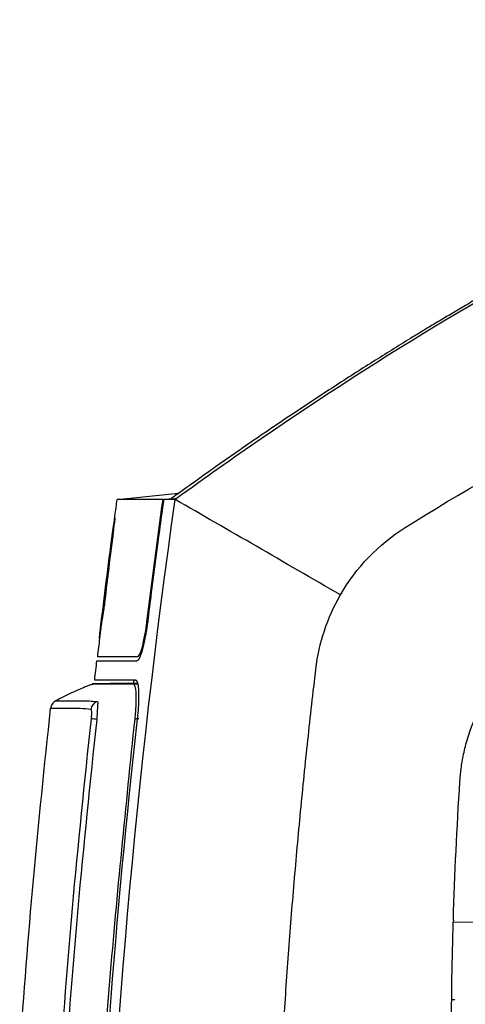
# Model space of a CAD drawing. Extents: x 86 to 639, y 68 to 658.
# Tile 64 of 66: x 463 to 486, y 424 to 475. Entities that reach past the tile are written whole.
import ezdxf

# ---------------------------------------------------------------- set-up
doc = ezdxf.new("R2010")
doc.units = 0
doc.layers.get('0').update_dxf_attribs({"linetype": 'CONTINUOUS'})

msp = doc.modelspace()

# ---------------------------------------------------------------- linework, layer by layer
at = {"color": 7, "linetype": 'CONTINUOUS'}
for p, q in [((467.695, 450.26), (470.685, 450.574)), ((470.063, 450.26), (470.499, 450.31)), ((470.095, 450.26), (470.493, 450.306)), ((467.535, 449.091), (467.567, 449.3)), ((467.58, 449.314), (467.57, 449.314)), ((467.546, 449.018), (467.536, 449.018)), ((467.42, 448.264), (467.43, 448.344)), ((467.473, 448.63), (467.439, 448.358)), ((467.472, 448.62), (467.44, 448.364)), ((466.944, 444.375), (467.415, 448.148)), ((467.42, 448.264), (467.405, 448.148)), ((467.034, 444.845), (467.024, 444.845)), ((467.044, 444.925), (467.034, 444.925)), ((466.97, 444.374), (466.96, 444.374)), ((466.775, 443.095), (466.807, 443.35)), ((466.798, 443.277), (466.791, 443.219)), ((466.825, 443.48), (466.792, 443.219)), ((466.808, 443.277), (466.798, 443.277)), ((466.786, 443.095), (466.775, 443.095)), ((468.256, 440.782), (466.408, 440.749)), ((468.549, 440.949), (468.526, 440.747)), ((464.262, 439.509), (464.26, 439.488)), ((485.041, 428.562), (485.039, 428.472)), ((485.039, 428.472), (495.365, 428.562)), ((484.955, 424.472), (485.117, 424.472))]:
    msp.add_line(p, q, dxfattribs=at)
at = {"color": 8, "linetype": 'CONTINUOUS'}
for p, q in [((469.305, 443.949), (469.232, 443.949)), ((468.523, 440.749), (468.753, 440.753)), ((468.813, 438.949), (468.598, 438.949))]:
    msp.add_line(p, q, dxfattribs=at)
at = {"color": 7, "linetype": 'CONTINUOUS'}
for centre, radius, start, end in [((466.834, 439.367), 0.506, 111.2135, 172.8356), ((436.009, 165.663), 274.971, 83.60457, 83.66219)]:
    msp.add_arc(centre, radius, start, end, dxfattribs=at)
for points, knots in [([(521.082, 474.998), (519.162, 474.52), (517.255, 473.991), (512.753, 472.619), (505.716, 470.206), (491.956, 464.077), (481.401, 457.694), (473.653, 452.377), (472.193, 451.346), (470.746, 450.297)], [0.006079, 0.006079, 0.006079, 0.006079, 0.579526, 0.579526, 1.370109, 2.734139, 4.938381, 4.938381, 5.45612, 5.45612, 5.45612, 5.45612]), ([(495.531, 465.586), (495.162, 465.403), (494.436, 465.042), (493.369, 464.499), (492.342, 463.967), (491.354, 463.445), (490.405, 462.936), (489.495, 462.438), (488.622, 461.955), (487.787, 461.485), (486.989, 461.03), (486.228, 460.591), (485.504, 460.168), (484.816, 459.761), (484.164, 459.372), (483.547, 459), (482.499, 458.362), (480.988, 457.424), (478.987, 456.146), (476.926, 454.792), (474.807, 453.358), (472.629, 451.845), (471.17, 450.794), (470.428, 450.26)], [0, 0, 0, 0, 0.0420064, 0.0826574, 0.1219544, 0.1598985, 0.1964906, 0.2317316, 0.2656221, 0.2981624, 0.3293529, 0.3591937, 0.3876851, 0.414827, 0.4406195, 0.4650626, 0.4881562, 0.565624, 0.6462287, 0.7299708, 0.8168491, 0.9068606, 1, 1, 1, 1]), ([(482.548, 448.81), (482.548, 448.81), (482.548, 448.81), (488.326, 452.449), (498.198, 457.4), (510.848, 462.101), (517.196, 464.117), (519.532, 464.822)], [0.523791, 0.523791, 0.523791, 0.523791, 0.523817, 0.523817, 2.72806, 4.09209, 4.882655, 4.882655, 4.882655, 4.882655]), ([(470.685, 450.574), (470.693, 450.574), (470.702, 450.575), (470.852, 450.576), (470.881, 450.576)], [0, 0, 0, 0, 0.808171, 1, 1, 1, 1]), ([(467.411, 364.364), (466.596, 378.691), (466.398, 393.053), (467.432, 421.738), (468.662, 436.055), (470.695, 450.26)], [0, 0, 0, 0, 0.5, 0.5, 1, 1, 1, 1]), ([(467.562, 449.266), (467.569, 449.316), (467.612, 449.648), (467.657, 449.979), (467.695, 450.26)], [0, 0, 0, 0, 0.152284, 1, 1, 1, 1]), ([(470.063, 450.26), (469.275, 450.26), (468.684, 450.26), (467.893, 450.26), (467.695, 450.26), (467.695, 450.26)], [0, 0, 0, 0, 0.5, 0.5, 1, 1, 1, 1]), ([(470.095, 450.26), (470.02, 449.722), (469.872, 448.653), (469.66, 447.063), (469.457, 445.498), (469.328, 444.463), (469.264, 443.949)], [0, 0, 0, 0, 0.256233, 0.50831, 0.756233, 1, 1, 1, 1]), ([(467.57, 449.311), (467.57, 449.312), (467.572, 449.318), (467.569, 449.288), (467.561, 449.22), (467.549, 449.121), (467.54, 449.049), (467.536, 449.018)], [0, 0, 0, 0, 0.049387, 0.295616, 0.561121, 0.804968, 1, 1, 1, 1]), ([(467.58, 449.311), (467.58, 449.312), (467.582, 449.318), (467.579, 449.288), (467.571, 449.22), (467.559, 449.121), (467.55, 449.049), (467.546, 449.018)], [0, 0, 0, 0, 0.049387, 0.295616, 0.56112, 0.804968, 1, 1, 1, 1]), ([(467.405, 448.148), (467.419, 448.254), (467.431, 448.346), (467.455, 448.522), (467.467, 448.605), (467.489, 448.762), (467.5, 448.836), (467.516, 448.939), (467.521, 448.972), (467.531, 449.033), (467.535, 449.061), (467.539, 449.083)], [0, 0, 0, 0, 0.25, 0.25, 0.5, 0.5, 0.75, 0.75, 0.875, 0.875, 1, 1, 1, 1]), ([(467.541, 449.09), (467.541, 449.09), (467.541, 449.093), (467.54, 449.082), (467.538, 449.056), (467.532, 449.012), (467.527, 448.973), (467.525, 448.953)], [0, 0, 0, 0, 0.014863, 0.242184, 0.472185, 0.721511, 1, 1, 1, 1]), ([(467.024, 444.845), (467.011, 444.737), (466.997, 444.626), (466.973, 444.451), (466.964, 444.389), (466.96, 444.374)], [0, 0, 0, 0, 0.5, 0.5, 1, 1, 1, 1]), ([(467.034, 444.845), (467.021, 444.737), (467.007, 444.626), (466.983, 444.451), (466.974, 444.389), (466.97, 444.374)], [0, 0, 0, 0, 0.5, 0.5, 1, 1, 1, 1]), ([(467.017, 444.82), (467.011, 444.77), (467.004, 444.719), (466.993, 444.635), (466.988, 444.604), (466.987, 444.597)], [0, 0, 0, 0, 0.5, 0.5, 1, 1, 1, 1]), ([(467.022, 444.86), (467.021, 444.855), (467.02, 444.85), (467.02, 444.846), (467.019, 444.841), (467.019, 444.837), (467.018, 444.833), (467.018, 444.829), (467.017, 444.824), (467.017, 444.82)], [0, 0, 0, 0, 0.00001470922, 0.00001470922, 0.00001470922, 0.00002766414, 0.00002766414, 0.00002766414, 0.00004064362, 0.00004064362, 0.00004064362, 0.00004064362]), ([(467.034, 444.925), (467.033, 444.919), (467.032, 444.912), (467.031, 444.906), (467.031, 444.899), (467.03, 444.892), (467.029, 444.886), (467.027, 444.872), (467.026, 444.859), (467.024, 444.845)], [0, 0, 0, 0, 0.00002060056, 0.00002060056, 0.00002060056, 0.00004119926, 0.00004119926, 0.00004119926, 0.00008236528, 0.00008236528, 0.00008236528, 0.00008236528]), ([(467.044, 444.925), (467.043, 444.919), (467.042, 444.912), (467.042, 444.906), (467.041, 444.899), (467.04, 444.892), (467.039, 444.886), (467.038, 444.872), (467.036, 444.859), (467.034, 444.845)], [0, 0, 0, 0, 0.00002060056, 0.00002060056, 0.00002060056, 0.00004119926, 0.00004119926, 0.00004119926, 0.0000823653, 0.0000823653, 0.0000823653, 0.0000823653]), ([(466.96, 444.374), (466.952, 444.344), (466.942, 444.295), (466.919, 444.168), (466.907, 444.091), (466.881, 443.913), (466.866, 443.81), (466.835, 443.573), (466.818, 443.44), (466.798, 443.277)], [0, 0, 0, 0, 0.25, 0.25, 0.5, 0.5, 0.75, 0.75, 1, 1, 1, 1]), ([(466.97, 444.374), (466.962, 444.344), (466.952, 444.295), (466.929, 444.168), (466.917, 444.091), (466.891, 443.913), (466.876, 443.81), (466.845, 443.573), (466.828, 443.44), (466.808, 443.277)], [0, 0, 0, 0, 0.25, 0.25, 0.5, 0.5, 0.75, 0.75, 1, 1, 1, 1]), ([(466.987, 444.597), (466.978, 444.566), (466.968, 444.515), (466.945, 444.384), (466.932, 444.304), (466.905, 444.118), (466.89, 444.011), (466.857, 443.765), (466.84, 443.628), (466.819, 443.459)], [0, 0, 0, 0, 0.25, 0.25, 0.5, 0.5, 0.75, 0.75, 1, 1, 1, 1]), ([(485.38, 435.719), (485.388, 435.825), (485.404, 436.045), (485.443, 436.385), (485.497, 436.749), (485.57, 437.134), (485.665, 437.54), (485.783, 437.966), (486.07, 438.843), (486.52, 439.822), (487.259, 440.977), (488.024, 441.917), (488.824, 442.665), (489.469, 443.163), (489.914, 443.47), (490.382, 443.756), (490.873, 444.022), (491.215, 444.175), (491.387, 444.253)], [0, 0, 0, 0, 0.028986, 0.06022, 0.093704, 0.12944, 0.167428, 0.20767, 0.250163, 0.419635, 0.499968, 0.624874, 0.749847, 0.798286, 0.847521, 0.897551, 0.948376, 1, 1, 1, 1]), ([(469.264, 443.949), (469.259, 443.906), (469.248, 443.819), (469.23, 443.689), (469.211, 443.561), (469.191, 443.433), (469.169, 443.307), (469.132, 443.103), (469.076, 442.834), (469, 442.532), (468.923, 442.279), (468.855, 442.11), (468.799, 442.008), (468.753, 441.955), (468.726, 441.951), (468.713, 441.949)], [0, 0, 0, 0, 0.041591, 0.083007, 0.124464, 0.166175, 0.208353, 0.2512, 0.374881, 0.50007, 0.625274, 0.748833, 0.833816, 0.91696, 1, 1, 1, 1]), ([(468.737, 442.149), (468.755, 442.149), (468.774, 442.161), (468.814, 442.207), (468.836, 442.242), (468.88, 442.333), (468.902, 442.388), (468.948, 442.519), (468.972, 442.595), (469.04, 442.844), (469.085, 443.045), (469.166, 443.476), (469.203, 443.712), (469.232, 443.949)], [0, 0, 0, 0, 0.125, 0.125, 0.25, 0.25, 0.375, 0.375, 0.5, 0.5, 0.75, 0.75, 1, 1, 1, 1]), ([(466.775, 443.095), (466.776, 443.097), (466.776, 443.102), (466.782, 443.15), (466.789, 443.208), (466.791, 443.219)], [0, 0, 0, 0, 0.330488, 0.873857, 1, 1, 1, 1]), ([(466.808, 443.277), (466.801, 443.222), (466.795, 443.168), (466.787, 443.106), (466.786, 443.095), (466.786, 443.095)], [0, 0, 0, 0, 0.5, 0.5, 1, 1, 1, 1]), ([(466.803, 443.326), (466.804, 443.332), (466.806, 443.347), (466.812, 443.396), (466.815, 443.427), (466.819, 443.459)], [0, 0, 0, 0, 0.5, 0.5, 1, 1, 1, 1]), ([(466.788, 443.193), (466.783, 443.158), (466.78, 443.132), (466.776, 443.102), (466.775, 443.095), (466.775, 443.095)], [0, 0, 0, 0, 0.5, 0.5, 1, 1, 1, 1]), ([(466.651, 441.949), (466.652, 441.949), (466.654, 441.949), (466.668, 441.949), (466.691, 441.949), (466.724, 441.949), (466.766, 441.949), (466.817, 441.949), (466.878, 441.949), (466.948, 441.949), (467.027, 441.949), (467.115, 441.949), (467.246, 441.949), (467.433, 441.949), (467.695, 441.949), (467.996, 441.949), (468.331, 441.949), (468.586, 441.949), (468.713, 441.949)], [0, 0, 0, 0, 0.047827, 0.095614, 0.143364, 0.191079, 0.238761, 0.286412, 0.334035, 0.381633, 0.429207, 0.476761, 0.524296, 0.619748, 0.715026, 0.810147, 0.905132, 1, 1, 1, 1]), ([(468.737, 442.149), (468.045, 442.149), (467.53, 442.149), (466.844, 442.149), (466.674, 442.149), (466.674, 442.149)], [0, 0, 0, 0, 0.5, 0.5, 1, 1, 1, 1]), ([(478.478, 360.769), (478.403, 361.327), (478.247, 362.49), (478.016, 364.305), (477.779, 366.259), (477.54, 368.351), (477.3, 370.583), (477.063, 372.954), (476.832, 375.465), (476.61, 378.116), (476.354, 381.557), (476.091, 385.777), (475.859, 390.763), (475.706, 395.85), (475.641, 400.506), (475.642, 404.696), (475.685, 408.387), (475.77, 412.078), (475.898, 415.768), (476.067, 419.455), (476.278, 423.141), (476.53, 426.824), (476.822, 430.504), (477.156, 434.18), (477.527, 437.852), (477.807, 440.297), (477.948, 441.519)], [0, 0, 0, 0, 0.020884, 0.043477, 0.06778, 0.093793, 0.121515, 0.150947, 0.182088, 0.214938, 0.249499, 0.309939, 0.371586, 0.43444, 0.498501, 0.544095, 0.589689, 0.635283, 0.680878, 0.726473, 0.772067, 0.81766, 0.86325, 0.908838, 0.954422, 1, 1, 1, 1]), ([(466.531, 440.752), (466.455, 440.734), (466.3, 440.698), (466.201, 440.661), (466.151, 440.642)], [0, 0, 0, 0, 0.489942, 1, 1, 1, 1]), ([(466.532, 440.749), (466.535, 440.749), (466.579, 440.749), (466.913, 440.748), (467.535, 440.748), (468.193, 440.749), (468.523, 440.749)], [0, 0, 0, 0, 0.02863, 0.352429, 0.676217, 1, 1, 1, 1]), ([(468.646, 440.949), (468.58, 440.949), (468.448, 440.949), (468.261, 440.949), (468.084, 440.949), (467.916, 440.949), (467.758, 440.949), (467.61, 440.949), (467.471, 440.949), (467.342, 440.949), (467.222, 440.949), (467.081, 440.949), (466.931, 440.949), (466.787, 440.949), (466.675, 440.949), (466.595, 440.949), (466.545, 440.949), (466.539, 440.949), (466.536, 440.949)], [0, 0, 0, 0, 0.047368, 0.094767, 0.142199, 0.189667, 0.237174, 0.284721, 0.332312, 0.379949, 0.427634, 0.47537, 0.562552, 0.649816, 0.737178, 0.824653, 0.912255, 1, 1, 1, 1]), ([(468.228, 440.781), (468.235, 440.781), (468.248, 440.781), (468.373, 440.782), (468.532, 440.782), (468.697, 440.782), (468.749, 440.782)], [0, 0, 0, 0, 0.259955, 0.54576, 0.8574, 1, 1, 1, 1]), ([(468.523, 440.749), (468.555, 440.724), (468.62, 440.673), (468.668, 440.27), (468.665, 439.776), (468.636, 439.317), (468.611, 439.072), (468.598, 438.949)], [0, 0, 0, 0, 0.248572, 0.490913, 0.738929, 0.869294, 1, 1, 1, 1]), ([(468.646, 440.949), (468.653, 440.949), (468.666, 440.947), (468.684, 440.934), (468.701, 440.914), (468.717, 440.885), (468.732, 440.848), (468.755, 440.774), (468.781, 440.636), (468.8, 440.394), (468.806, 440.096), (468.798, 439.784), (468.781, 439.489), (468.76, 439.221), (468.741, 439.04), (468.731, 438.949)], [0, 0, 0, 0, 0.042128, 0.083779, 0.125121, 0.166329, 0.207578, 0.249042, 0.370527, 0.491541, 0.615231, 0.739767, 0.826957, 0.913149, 1, 1, 1, 1]), ([(466.153, 440.636), (465.882, 440.522), (465.329, 440.29), (464.795, 440.015), (464.523, 439.875)], [0, 0, 0, 0, 0.490818, 1, 1, 1, 1]), ([(464.523, 439.875), (464.489, 439.854), (464.42, 439.811), (464.34, 439.717), (464.281, 439.607), (464.267, 439.527), (464.26, 439.488)], [0, 0, 0, 0, 0.246232, 0.499999, 0.753752, 1, 1, 1, 1]), ([(464.523, 439.875), (464.555, 439.875), (464.617, 439.875), (465.009, 439.874), (465.39, 439.873), (465.642, 439.874), (465.933, 439.871), (466.238, 439.882), (466.513, 439.853), (466.651, 439.838)], [0, 0, 0, 0, 0.2795774, 0.5591628, 0.6470386, 0.7349076, 0.822772, 0.9106679, 1, 1, 1, 1]), ([(466.651, 439.838), (466.677, 439.837), (466.708, 439.835), (466.704, 439.811), (466.696, 439.789), (466.691, 439.739), (466.683, 439.635), (466.672, 439.474), (466.659, 439.24), (466.646, 439.047), (466.638, 438.923)], [0, 0, 0, 0, 0.151582, 0.188126, 0.232897, 0.311991, 0.460747, 0.609367, 0.74939, 1, 1, 1, 1]), ([(462.665, 421.798), (462.887, 424.75), (463.331, 430.655), (463.95, 436.543), (464.26, 439.488)], [0, 0, 0, 0, 0.499998, 1, 1, 1, 1]), ([(466.332, 439.43), (466.148, 439.452), (465.778, 439.497), (465.32, 439.48), (464.94, 439.485), (464.59, 439.485), (464.317, 439.487), (464.279, 439.487), (464.26, 439.488)], [0, 0, 0, 0, 0.139972, 0.279985, 0.419994, 0.560002, 0.780004, 1, 1, 1, 1]), ([(466.363, 438.954), (466.37, 439.024), (466.381, 439.129), (466.384, 439.253), (466.382, 439.33), (466.374, 439.385), (466.357, 439.417), (466.342, 439.425), (466.332, 439.43)], [0, 0, 0, 0, 0.248706, 0.373924, 0.498813, 0.624013, 0.749052, 1, 1, 1, 1]), ([(463.834, 399.8), (463.916, 403.069), (464.082, 409.609), (464.613, 419.408), (465.339, 429.194), (466.022, 435.701), (466.363, 438.954)], [0, 0, 0, 0, 0.249989, 0.499986, 0.74999, 1, 1, 1, 1]), ([(466.638, 438.923), (466.296, 435.669), (465.614, 429.167), (464.885, 419.387), (464.353, 409.597), (464.186, 403.061), (464.102, 399.793)], [0, 0, 0, 0, 0.250225, 0.499979, 0.749962, 1, 1, 1, 1]), ([(468.731, 438.949), (467.581, 428.76), (466.825, 418.526), (466.04, 398.03), (466.011, 387.769), (466.316, 377.52)], [0, 0, 0, 0, 0.5, 0.5, 1, 1, 1, 1]), ([(468.598, 438.949), (468.137, 434.446), (467.213, 425.438), (466.368, 411.877), (466.144, 402.824), (466.031, 398.298)], [0, 0, 0, 0, 0.333314, 0.666654, 1, 1, 1, 1]), ([(494.183, 348.713), (494, 349.549), (493.632, 351.22), (493.095, 353.73), (492.568, 356.242), (492.053, 358.757), (491.55, 361.274), (491.061, 363.793), (490.586, 366.315), (490.126, 368.84), (489.32, 373.412), (487.955, 381.827), (486.559, 392.575), (485.616, 403.005), (485.224, 409.681), (485.055, 414.155), (484.98, 417.018), (484.94, 419.881), (484.935, 422.745), (484.963, 425.609), (485.014, 427.517), (485.039, 428.472)], [0, 0, 0, 0, 0.0318897, 0.0637804, 0.0956713, 0.1275617, 0.1594511, 0.1913391, 0.2232255, 0.25511, 0.2869926, 0.396247, 0.5728626, 0.6908157, 0.7865121, 0.8220971, 0.8576797, 0.8932603, 0.9288397, 0.964419, 1, 1, 1, 1])]:
    msp.add_open_spline(points, degree=3, knots=knots, dxfattribs=at)
for points in [[(469.232, 443.949), (469.492, 446.055), (469.769, 448.159), (470.063, 450.26)], [(470.428, 450.26), (470.313, 450.26), (470.202, 450.26), (470.095, 450.26)], [(470.746, 450.297), (470.638, 450.285), (470.532, 450.272), (470.428, 450.26)], [(470.695, 450.26), (470.604, 450.26), (470.515, 450.26), (470.428, 450.26)], [(470.695, 450.26), (470.712, 450.272), (470.729, 450.285), (470.746, 450.297)], [(479.215, 445.341), (476.29, 447.03), (473.409, 448.694), (470.695, 450.26)], [(467.525, 448.953), (467.349, 447.59), (467.182, 446.225), (467.022, 444.86)], [(467.536, 449.018), (467.361, 447.654), (467.194, 446.29), (467.034, 444.925)], [(467.546, 449.018), (467.371, 447.654), (467.204, 446.29), (467.044, 444.925)], [(479.215, 445.341), (480.023, 446.744), (481.175, 447.945), (482.548, 448.81)], [(466.803, 443.326), (466.995, 444.934), (467.195, 446.542), (467.405, 448.148)], [(477.948, 441.519), (478.106, 442.861), (478.54, 444.17), (479.215, 445.341)], [(466.786, 443.095), (466.748, 442.78), (466.711, 442.465), (466.674, 442.149)], [(466.536, 440.949), (466.574, 441.283), (466.612, 441.616), (466.651, 441.949)], [(485.041, 428.562), (485.114, 430.949), (485.226, 433.335), (485.38, 435.719)]]:
    msp.add_open_spline(points, degree=3, dxfattribs=at)

doc.saveas('drawing.dxf')
